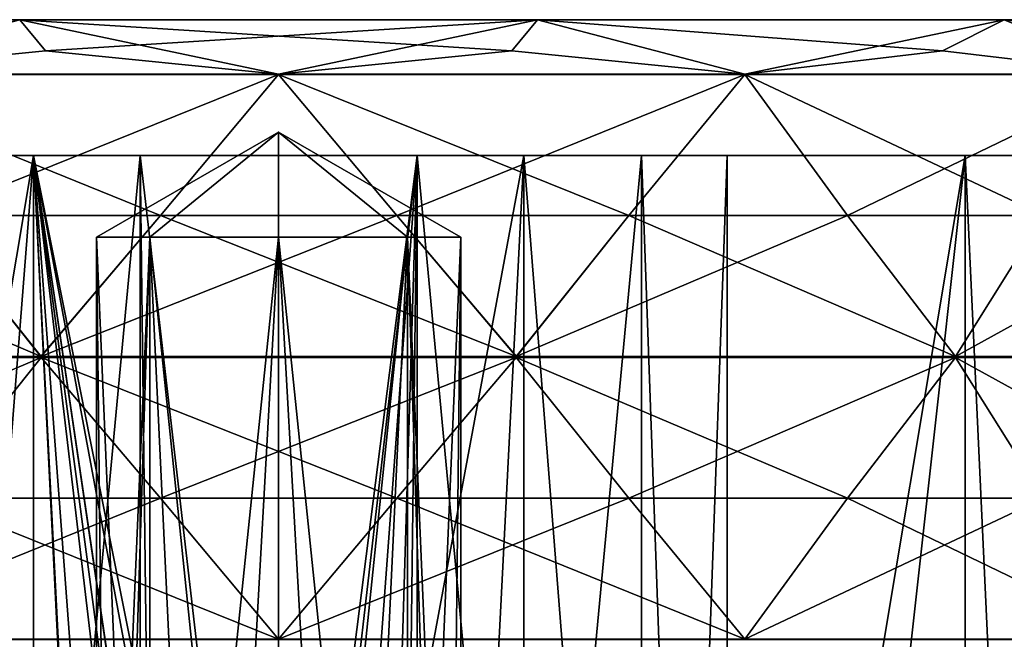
# Model space of a CAD drawing. Header units: millimetres. Extents: x -175 to 175, y 0 to 232.
# Tile 62 of 140: x -155 to -137, y 105 to 116. Entities that reach past the tile are written whole.
import ezdxf

# ---------------------------------------------------------------- set-up
doc = ezdxf.new("R2010")
doc.units = ezdxf.units.MM
doc.header["$LTSCALE"] = 65.185185
for name, color, linetype in [('1335', 7, 'CONTINUOUS'), ('1337', 7, 'CONTINUOUS'), ('1339', 7, 'CONTINUOUS'), ('1341', 7, 'CONTINUOUS'), ('1342', 7, 'CONTINUOUS'), ('1361', 7, 'CONTINUOUS'), ('1362', 7, 'CONTINUOUS'), ('1363', 7, 'CONTINUOUS'), ('1365', 7, 'CONTINUOUS'), ('1366', 7, 'CONTINUOUS'), ('1367', 7, 'CONTINUOUS'), ('1368', 7, 'CONTINUOUS'), ('1374', 7, 'CONTINUOUS'), ('1375', 7, 'CONTINUOUS'), ('1376', 7, 'CONTINUOUS'), ('1377', 7, 'CONTINUOUS'), ('1381', 7, 'CONTINUOUS'), ('1382', 7, 'CONTINUOUS'), ('1383', 7, 'CONTINUOUS'), ('1384', 7, 'CONTINUOUS'), ('1453', 7, 'CONTINUOUS'), ('1454', 7, 'CONTINUOUS'), ('1455', 7, 'CONTINUOUS'), ('1462', 7, 'CONTINUOUS'), ('1463', 7, 'CONTINUOUS'), ('1464', 7, 'CONTINUOUS'), ('1469', 7, 'CONTINUOUS'), ('1470', 7, 'CONTINUOUS'), ('1471', 7, 'CONTINUOUS'), ('1478', 7, 'CONTINUOUS'), ('1479', 7, 'CONTINUOUS'), ('1480', 7, 'CONTINUOUS')]:
    doc.layers.add(name, color=color, linetype=linetype)

msp = doc.modelspace()

# ---------------------------------------------------------------- linework, layer by layer
at = {"layer": '1335', "color": 7, "linetype": 'CONTINUOUS', "true_color": 0xe0f2ff}
for points in [[(-154.506, 113.6, -19.742), (-162.626, 113.6, -15.832), (-157.872, 70.8, -18.657), (-154.506, 113.6, -19.742)], [(-154.506, 113.6, -19.742), (-157.872, 70.8, -18.657), (-152.671, 76.6, -20.073), (-154.506, 113.6, -19.742)], [(-145.494, 113.6, -19.742), (-154.506, 113.6, -19.742), (-147.329, 77.6, -20.073), (-145.494, 113.6, -19.742)], [(-147.329, 77.6, -20.073), (-154.506, 113.6, -19.742), (-148.077, 79.009, -20.158), (-147.329, 77.6, -20.073)], [(-148.077, 79.009, -20.158), (-154.506, 113.6, -19.742), (-149.5, 79.756, -20.244), (-148.077, 79.009, -20.158)], [(-149.5, 79.756, -20.244), (-154.506, 113.6, -19.742), (-149.5, 79.651, -20.244), (-149.5, 79.756, -20.244)], [(-149.5, 79.651, -20.244), (-154.506, 113.6, -19.742), (-150, 79.7, -20.25), (-149.5, 79.651, -20.244)], [(-150, 79.7, -20.25), (-154.506, 113.6, -19.742), (-150.5, 79.756, -20.244), (-150, 79.7, -20.25)], [(-150.5, 79.756, -20.244), (-154.506, 113.6, -19.742), (-151.923, 79.009, -20.158), (-150.5, 79.756, -20.244)], [(-151.923, 79.009, -20.158), (-154.506, 113.6, -19.742), (-152.671, 77.6, -20.073), (-151.923, 79.009, -20.158)], [(-152.671, 77.6, -20.073), (-154.506, 113.6, -19.742), (-152.671, 76.6, -20.073), (-152.671, 77.6, -20.073)], [(-142.128, 70.8, -18.657), (-145.494, 113.6, -19.742), (-147.329, 77.6, -20.073), (-142.128, 70.8, -18.657)], [(-137.374, 113.6, -15.832), (-145.494, 113.6, -19.742), (-142.128, 70.8, -18.657), (-137.374, 113.6, -15.832)], [(-135.29, 68.59, -13.917), (-137.374, 113.6, -15.832), (-142.128, 70.8, -18.657), (-135.29, 68.59, -13.917)], [(-131.755, 113.6, -8.786), (-137.374, 113.6, -15.832), (-135.29, 68.59, -13.917), (-131.755, 113.6, -8.786)]]:
    msp.add_3dface(points, dxfattribs=at)
at = {"layer": '1337', "color": 7, "linetype": 'CONTINUOUS', "true_color": 0xe0f2ff}
for points in [[(-169.281, 116.1, 9.285), (-128.6, 116.1), (-171.4, 116.1), (-169.281, 116.1, 9.285)], [(-171.4, 116.1), (-128.6, 116.1), (-130.719, 116.1, -9.285), (-171.4, 116.1)], [(-169.281, 116.1, -9.285), (-171.4, 116.1), (-130.719, 116.1, -9.285), (-169.281, 116.1, -9.285)], [(-130.719, 116.1, 9.285), (-128.6, 116.1), (-169.281, 116.1, 9.285), (-130.719, 116.1, 9.285)], [(-163.343, 116.1, 16.731), (-130.719, 116.1, 9.285), (-169.281, 116.1, 9.285), (-163.343, 116.1, 16.731)], [(-163.343, 116.1, -16.731), (-169.281, 116.1, -9.285), (-136.657, 116.1, -16.731), (-163.343, 116.1, -16.731)], [(-136.657, 116.1, -16.731), (-169.281, 116.1, -9.285), (-130.719, 116.1, -9.285), (-136.657, 116.1, -16.731)], [(-136.657, 116.1, 16.731), (-130.719, 116.1, 9.285), (-163.343, 116.1, 16.731), (-136.657, 116.1, 16.731)], [(-154.762, 116.1, 20.863), (-136.657, 116.1, 16.731), (-163.343, 116.1, 16.731), (-154.762, 116.1, 20.863)], [(-154.762, 116.1, -20.863), (-163.343, 116.1, -16.731), (-145.238, 116.1, -20.863), (-154.762, 116.1, -20.863)], [(-145.238, 116.1, -20.863), (-163.343, 116.1, -16.731), (-136.657, 116.1, -16.731), (-145.238, 116.1, -20.863)], [(-145.238, 116.1, 20.863), (-136.657, 116.1, 16.731), (-154.762, 116.1, 20.863), (-145.238, 116.1, 20.863)]]:
    msp.add_3dface(points, dxfattribs=at)
at = {"layer": '1339', "color": 7, "linetype": 'CONTINUOUS', "true_color": 0xe0f2ff}
for points in [[(-162.626, 113.6, 15.832), (-154.506, 113.6, 19.742), (-162.626, 65.1, 15.832), (-162.626, 113.6, 15.832)], [(-162.626, 65.1, 15.832), (-154.506, 113.6, 19.742), (-154.506, 65.1, 19.742), (-162.626, 65.1, 15.832)], [(-154.506, 113.6, 19.742), (-145.494, 113.6, 19.742), (-154.506, 65.1, 19.742), (-154.506, 113.6, 19.742)], [(-154.506, 65.1, 19.742), (-145.494, 113.6, 19.742), (-145.494, 65.1, 19.742), (-154.506, 65.1, 19.742)], [(-145.494, 113.6, 19.742), (-137.374, 113.6, 15.832), (-145.494, 65.1, 19.742), (-145.494, 113.6, 19.742)], [(-145.494, 65.1, 19.742), (-137.374, 113.6, 15.832), (-137.374, 65.1, 15.832), (-145.494, 65.1, 19.742)], [(-137.374, 113.6, 15.832), (-131.755, 113.6, 8.786), (-137.374, 65.1, 15.832), (-137.374, 113.6, 15.832)], [(-137.374, 65.1, 15.832), (-131.755, 113.6, 8.786), (-131.755, 65.1, 8.786), (-137.374, 65.1, 15.832)]]:
    msp.add_3dface(points, dxfattribs=at)
at = {"layer": '1341', "color": 7, "linetype": 'CONTINUOUS', "true_color": 0xe0f2ff}
for points in [[(-158.572, 115.1, -20.695), (-154.762, 116.1, -20.863), (-154.286, 115.527, -21.551), (-158.572, 115.1, -20.695)], [(-154.762, 116.1, -20.863), (-145.238, 116.1, -20.863), (-154.286, 115.527, -21.551), (-154.762, 116.1, -20.863)], [(-154.286, 115.527, -21.551), (-145.238, 116.1, -20.863), (-150, 115.1, -22.4), (-154.286, 115.527, -21.551)], [(-150, 115.1, -22.4), (-145.238, 116.1, -20.863), (-145.713, 115.527, -21.551), (-150, 115.1, -22.4)], [(-145.713, 115.527, -21.551), (-145.238, 116.1, -20.863), (-141.428, 115.1, -20.695), (-145.713, 115.527, -21.551)], [(-145.238, 116.1, -20.863), (-136.657, 116.1, -16.731), (-141.428, 115.1, -20.695), (-145.238, 116.1, -20.863)], [(-141.428, 115.1, -20.695), (-136.657, 116.1, -16.731), (-137.792, 115.527, -18.269), (-141.428, 115.1, -20.695)], [(-137.792, 115.527, -18.269), (-136.657, 116.1, -16.731), (-134.161, 115.1, -15.839), (-137.792, 115.527, -18.269)], [(-136.657, 116.1, -16.731), (-130.719, 116.1, -9.285), (-134.161, 115.1, -15.839), (-136.657, 116.1, -16.731)]]:
    msp.add_3dface(points, dxfattribs=at)
at = {"layer": '1342', "color": 7, "linetype": 'CONTINUOUS', "true_color": 0xe0f2ff}
for points in [[(-154.762, 116.1, 20.863), (-163.343, 116.1, 16.731), (-158.572, 115.1, 20.695), (-154.762, 116.1, 20.863)], [(-154.287, 115.527, 21.551), (-154.762, 116.1, 20.863), (-158.572, 115.1, 20.695), (-154.287, 115.527, 21.551)], [(-145.238, 116.1, 20.863), (-154.762, 116.1, 20.863), (-145.714, 115.527, 21.551), (-145.238, 116.1, 20.863)], [(-145.714, 115.527, 21.551), (-154.762, 116.1, 20.863), (-150, 115.1, 22.4), (-145.714, 115.527, 21.551)], [(-150, 115.1, 22.4), (-154.762, 116.1, 20.863), (-154.287, 115.527, 21.551), (-150, 115.1, 22.4)], [(-141.428, 115.1, 20.695), (-145.238, 116.1, 20.863), (-145.714, 115.527, 21.551), (-141.428, 115.1, 20.695)], [(-136.657, 116.1, 16.731), (-145.238, 116.1, 20.863), (-137.793, 115.527, 18.27), (-136.657, 116.1, 16.731)], [(-137.793, 115.527, 18.27), (-145.238, 116.1, 20.863), (-141.428, 115.1, 20.695), (-137.793, 115.527, 18.27)], [(-134.161, 115.1, 15.839), (-136.657, 116.1, 16.731), (-137.793, 115.527, 18.27), (-134.161, 115.1, 15.839)], [(-130.719, 116.1, 9.285), (-136.657, 116.1, 16.731), (-131.731, 115.527, 12.208), (-130.719, 116.1, 9.285)], [(-131.731, 115.527, 12.208), (-136.657, 116.1, 16.731), (-134.161, 115.1, 15.839), (-131.731, 115.527, 12.208)]]:
    msp.add_3dface(points, dxfattribs=at)
at = {"layer": '1361', "color": 7, "linetype": 'CONTINUOUS', "true_color": 0xe0f2ff}
for points in [[(-168.245, 113.6, 8.786), (-170.25, 113.6), (-152.549, 113.6, 7.846), (-168.245, 113.6, 8.786)], [(-152.549, 113.6, 7.846), (-170.25, 113.6), (-156.674, 113.6, 4.849), (-152.549, 113.6, 7.846)], [(-168.245, 113.6, -8.786), (-162.626, 113.6, -15.832), (-131.755, 113.6, -8.786), (-168.245, 113.6, -8.786)], [(-168.245, 113.6, -8.786), (-131.755, 113.6, -8.786), (-147.451, 113.6, -7.846), (-168.245, 113.6, -8.786)], [(-156.674, 113.6, -4.849), (-168.245, 113.6, -8.786), (-152.549, 113.6, -7.846), (-156.674, 113.6, -4.849)], [(-152.549, 113.6, -7.846), (-168.245, 113.6, -8.786), (-147.451, 113.6, -7.846), (-152.549, 113.6, -7.846)], [(-131.755, 113.6, 8.786), (-137.374, 113.6, 15.832), (-168.245, 113.6, 8.786), (-131.755, 113.6, 8.786)], [(-131.755, 113.6, 8.786), (-168.245, 113.6, 8.786), (-152.549, 113.6, 7.846), (-131.755, 113.6, 8.786)], [(-137.374, 113.6, 15.832), (-162.626, 113.6, 15.832), (-168.245, 113.6, 8.786), (-137.374, 113.6, 15.832)], [(-162.626, 113.6, -15.832), (-154.506, 113.6, -19.742), (-137.374, 113.6, -15.832), (-162.626, 113.6, -15.832)], [(-162.626, 113.6, -15.832), (-137.374, 113.6, -15.832), (-131.755, 113.6, -8.786), (-162.626, 113.6, -15.832)], [(-137.374, 113.6, 15.832), (-145.494, 113.6, 19.742), (-162.626, 113.6, 15.832), (-137.374, 113.6, 15.832)], [(-145.494, 113.6, 19.742), (-154.506, 113.6, 19.742), (-162.626, 113.6, 15.832), (-145.494, 113.6, 19.742)], [(-154.506, 113.6, -19.742), (-145.494, 113.6, -19.742), (-137.374, 113.6, -15.832), (-154.506, 113.6, -19.742)], [(-147.451, 113.6, 7.846), (-131.755, 113.6, 8.786), (-152.549, 113.6, 7.846), (-147.451, 113.6, 7.846)], [(-131.755, 113.6, -8.786), (-129.75, 113.6), (-147.451, 113.6, -7.846), (-131.755, 113.6, -8.786)], [(-147.451, 113.6, -7.846), (-129.75, 113.6), (-143.326, 113.6, -4.849), (-147.451, 113.6, -7.846)], [(-143.326, 113.6, 4.849), (-131.755, 113.6, 8.786), (-147.451, 113.6, 7.846), (-143.326, 113.6, 4.849)], [(-143.326, 113.6, -4.849), (-129.75, 113.6), (-141.75, 113.6), (-143.326, 113.6, -4.849)], [(-141.75, 113.6), (-131.755, 113.6, 8.786), (-143.326, 113.6, 4.849), (-141.75, 113.6)], [(-129.75, 113.6), (-131.755, 113.6, 8.786), (-141.75, 113.6), (-129.75, 113.6)]]:
    msp.add_3dface(points, dxfattribs=at)
at = {"layer": '1362', "color": 7, "linetype": 'CONTINUOUS', "true_color": 0xe0f2ff}
for points in [[(-156.674, 69.6, 4.849), (-152.549, 69.6, 7.846), (-156.674, 113.6, 4.849), (-156.674, 69.6, 4.849)], [(-152.549, 69.6, 7.846), (-152.549, 113.6, 7.846), (-156.674, 113.6, 4.849), (-152.549, 69.6, 7.846)], [(-152.549, 69.6, 7.846), (-147.451, 69.6, 7.846), (-152.549, 113.6, 7.846), (-152.549, 69.6, 7.846)], [(-147.451, 69.6, 7.846), (-147.451, 113.6, 7.846), (-152.549, 113.6, 7.846), (-147.451, 69.6, 7.846)], [(-147.451, 69.6, 7.846), (-143.326, 69.6, 4.849), (-147.451, 113.6, 7.846), (-147.451, 69.6, 7.846)], [(-143.326, 69.6, 4.849), (-143.326, 113.6, 4.849), (-147.451, 113.6, 7.846), (-143.326, 69.6, 4.849)], [(-143.326, 69.6, 4.849), (-141.75, 69.6), (-143.326, 113.6, 4.849), (-143.326, 69.6, 4.849)], [(-141.75, 69.6), (-141.75, 113.6), (-143.326, 113.6, 4.849), (-141.75, 69.6)]]:
    msp.add_3dface(points, dxfattribs=at)
at = {"layer": '1363', "color": 7, "linetype": 'CONTINUOUS', "true_color": 0xe0f2ff}
for points in [[(-152.549, 69.6, -7.846), (-156.674, 69.6, -4.849), (-152.549, 113.6, -7.846), (-152.549, 69.6, -7.846)], [(-156.674, 69.6, -4.849), (-156.674, 113.6, -4.849), (-152.549, 113.6, -7.846), (-156.674, 69.6, -4.849)], [(-152.1, 77.1, -7.978), (-152.549, 69.6, -7.846), (-152.549, 113.6, -7.846), (-152.1, 77.1, -7.978)], [(-152.1, 77.1, -7.978), (-152.549, 113.6, -7.846), (-147.451, 113.6, -7.846), (-152.1, 77.1, -7.978)], [(-151.485, 78.585, -8.115), (-152.1, 77.1, -7.978), (-147.451, 113.6, -7.846), (-151.485, 78.585, -8.115)], [(-150, 79.2, -8.25), (-151.485, 78.585, -8.115), (-147.451, 113.6, -7.846), (-150, 79.2, -8.25)], [(-148.515, 78.585, -8.115), (-150, 79.2, -8.25), (-147.451, 113.6, -7.846), (-148.515, 78.585, -8.115)], [(-147.9, 77.1, -7.978), (-148.515, 78.585, -8.115), (-147.451, 113.6, -7.846), (-147.9, 77.1, -7.978)], [(-147.451, 69.6, -7.846), (-147.9, 77.1, -7.978), (-147.451, 113.6, -7.846), (-147.451, 69.6, -7.846)], [(-143.326, 69.6, -4.849), (-147.451, 69.6, -7.846), (-143.326, 113.6, -4.849), (-143.326, 69.6, -4.849)], [(-147.451, 69.6, -7.846), (-147.451, 113.6, -7.846), (-143.326, 113.6, -4.849), (-147.451, 69.6, -7.846)], [(-141.75, 69.6), (-143.326, 69.6, -4.849), (-141.75, 113.6), (-141.75, 69.6)], [(-143.326, 69.6, -4.849), (-143.326, 113.6, -4.849), (-141.75, 113.6), (-143.326, 69.6, -4.849)]]:
    msp.add_3dface(points, dxfattribs=at)
at = {"layer": '1365', "color": 7, "linetype": 'CONTINUOUS', "true_color": 0xe0f2ff}
for points in [[(-153.095, 89.176, 1.282), (-153.35, 89.176), (-152.369, 112.1, 2.369), (-153.095, 89.176, 1.282)], [(-153.35, 89.176), (-153.095, 89.176, -1.282), (-153.35, 112.1), (-153.35, 89.176)], [(-152.369, 112.1, 2.369), (-153.35, 89.176), (-153.35, 112.1), (-152.369, 112.1, 2.369)], [(-153.095, 89.176, -1.282), (-152.369, 89.176, -2.369), (-153.35, 112.1), (-153.095, 89.176, -1.282)], [(-153.35, 112.1), (-152.369, 89.176, -2.369), (-152.369, 112.1, -2.369), (-153.35, 112.1)], [(-152.369, 89.176, 2.369), (-153.095, 89.176, 1.282), (-152.369, 112.1, 2.369), (-152.369, 89.176, 2.369)], [(-151.282, 89.176, 3.095), (-152.369, 89.176, 2.369), (-150, 112.1, 3.35), (-151.282, 89.176, 3.095)], [(-150, 112.1, 3.35), (-152.369, 89.176, 2.369), (-152.369, 112.1, 2.369), (-150, 112.1, 3.35)], [(-151.282, 89.176, -3.095), (-150, 89.176, -3.35), (-152.369, 112.1, -2.369), (-151.282, 89.176, -3.095)], [(-152.369, 112.1, -2.369), (-150, 89.176, -3.35), (-150, 112.1, -3.35), (-152.369, 112.1, -2.369)], [(-152.369, 89.176, -2.369), (-151.282, 89.176, -3.095), (-152.369, 112.1, -2.369), (-152.369, 89.176, -2.369)], [(-150, 89.176, 3.35), (-151.282, 89.176, 3.095), (-150, 112.1, 3.35), (-150, 89.176, 3.35)]]:
    msp.add_3dface(points, dxfattribs=at)
at = {"layer": '1366', "color": 7, "linetype": 'CONTINUOUS', "true_color": 0xe0f2ff}
for points in [[(-152.369, 112.1, 2.369), (-153.35, 112.1), (-150, 114.034), (-152.369, 112.1, 2.369)], [(-153.35, 112.1), (-152.369, 112.1, -2.369), (-150, 114.034), (-153.35, 112.1)], [(-150, 112.1, 3.35), (-152.369, 112.1, 2.369), (-150, 114.034), (-150, 112.1, 3.35)], [(-152.369, 112.1, -2.369), (-150, 112.1, -3.35), (-150, 114.034), (-152.369, 112.1, -2.369)]]:
    msp.add_3dface(points, dxfattribs=at)
at = {"layer": '1367', "color": 7, "linetype": 'CONTINUOUS', "true_color": 0xe0f2ff}
for points in [[(-148.718, 89.176, 3.095), (-150, 89.176, 3.35), (-147.631, 112.1, 2.369), (-148.718, 89.176, 3.095)], [(-150, 89.176, 3.35), (-150, 112.1, 3.35), (-147.631, 112.1, 2.369), (-150, 89.176, 3.35)], [(-150, 89.176, -3.35), (-148.718, 89.176, -3.095), (-150, 112.1, -3.35), (-150, 89.176, -3.35)], [(-148.718, 89.176, -3.095), (-147.631, 89.176, -2.369), (-150, 112.1, -3.35), (-148.718, 89.176, -3.095)], [(-150, 112.1, -3.35), (-147.631, 89.176, -2.369), (-147.631, 112.1, -2.369), (-150, 112.1, -3.35)], [(-147.631, 89.176, 2.369), (-148.718, 89.176, 3.095), (-147.631, 112.1, 2.369), (-147.631, 89.176, 2.369)], [(-146.905, 89.176, -1.282), (-146.65, 89.176), (-147.631, 112.1, -2.369), (-146.905, 89.176, -1.282)], [(-147.631, 112.1, -2.369), (-146.65, 89.176), (-146.65, 112.1), (-147.631, 112.1, -2.369)], [(-146.905, 89.176, 1.282), (-147.631, 89.176, 2.369), (-146.65, 112.1), (-146.905, 89.176, 1.282)], [(-146.65, 112.1), (-147.631, 89.176, 2.369), (-147.631, 112.1, 2.369), (-146.65, 112.1)], [(-147.631, 89.176, -2.369), (-146.905, 89.176, -1.282), (-147.631, 112.1, -2.369), (-147.631, 89.176, -2.369)], [(-146.65, 89.176), (-146.905, 89.176, 1.282), (-146.65, 112.1), (-146.65, 89.176)]]:
    msp.add_3dface(points, dxfattribs=at)
at = {"layer": '1368', "color": 7, "linetype": 'CONTINUOUS', "true_color": 0xe0f2ff}
for points in [[(-150, 112.1, 3.35), (-150, 114.034), (-147.631, 112.1, 2.369), (-150, 112.1, 3.35)], [(-150, 114.034), (-150, 112.1, -3.35), (-147.631, 112.1, -2.369), (-150, 114.034)], [(-150, 114.034), (-147.631, 112.1, -2.369), (-146.65, 112.1), (-150, 114.034)], [(-150, 114.034), (-146.65, 112.1), (-147.631, 112.1, 2.369), (-150, 114.034)]]:
    msp.add_3dface(points, dxfattribs=at)
at = {"layer": '1374', "color": 7, "linetype": 'CONTINUOUS', "true_color": 0xe0f2ff}
for points in [[(-156.44, 112.5, 21.229), (-162.446, 109.906, 18.625), (-154.371, 109.906, 21.97), (-156.44, 112.5, 21.229)], [(-162.446, 109.906, 18.625), (-162.445, 109.898, 18.625), (-154.371, 109.906, 21.97), (-162.446, 109.906, 18.625)], [(-154.371, 109.906, 21.97), (-162.445, 109.898, 18.625), (-154.37, 109.898, 21.97), (-154.371, 109.906, 21.97)], [(-162.445, 109.898, 18.625), (-162.445, 109.89, 18.625), (-154.37, 109.898, 21.97), (-162.445, 109.898, 18.625)], [(-154.37, 109.898, 21.97), (-162.445, 109.89, 18.625), (-154.37, 109.89, 21.97), (-154.37, 109.898, 21.97)], [(-162.445, 109.89, 18.625), (-160.458, 107.3, 19.565), (-154.37, 109.89, 21.97), (-162.445, 109.89, 18.625)], [(-154.37, 109.89, 21.97), (-160.458, 107.3, 19.565), (-156.44, 107.3, 21.229), (-154.37, 109.89, 21.97)]]:
    msp.add_3dface(points, dxfattribs=at)
at = {"layer": '1375', "color": 7, "linetype": 'CONTINUOUS', "true_color": 0xe0f2ff}
for points in [[(-150, 115.09, 22.4), (-152.174, 112.5, 22.077), (-147.826, 112.5, 22.077), (-150, 115.09, 22.4)], [(-152.174, 112.5, 22.077), (-154.371, 109.906, 21.97), (-147.826, 112.5, 22.077), (-152.174, 112.5, 22.077)], [(-147.826, 112.5, 22.077), (-154.371, 109.906, 21.97), (-145.631, 109.906, 21.97), (-147.826, 112.5, 22.077)], [(-154.371, 109.906, 21.97), (-154.37, 109.898, 21.97), (-145.631, 109.906, 21.97), (-154.371, 109.906, 21.97)], [(-145.631, 109.906, 21.97), (-154.37, 109.898, 21.97), (-145.63, 109.898, 21.97), (-145.631, 109.906, 21.97)], [(-154.37, 109.898, 21.97), (-154.37, 109.89, 21.97), (-145.63, 109.898, 21.97), (-154.37, 109.898, 21.97)], [(-145.63, 109.898, 21.97), (-154.37, 109.89, 21.97), (-145.63, 109.89, 21.97), (-145.63, 109.898, 21.97)], [(-154.37, 109.89, 21.97), (-152.174, 107.3, 22.077), (-145.63, 109.89, 21.97), (-154.37, 109.89, 21.97)], [(-145.63, 109.89, 21.97), (-152.174, 107.3, 22.077), (-147.826, 107.3, 22.077), (-145.63, 109.89, 21.97)], [(-152.174, 107.3, 22.077), (-150, 104.71, 22.4), (-147.826, 107.3, 22.077), (-152.174, 107.3, 22.077)]]:
    msp.add_3dface(points, dxfattribs=at)
at = {"layer": '1376', "color": 7, "linetype": 'CONTINUOUS', "true_color": 0xe0f2ff}
for points in [[(-141.428, 115.09, 20.695), (-143.56, 112.5, 21.229), (-139.542, 112.5, 19.565), (-141.428, 115.09, 20.695)], [(-143.56, 112.5, 21.229), (-145.631, 109.906, 21.97), (-139.542, 112.5, 19.565), (-143.56, 112.5, 21.229)], [(-139.542, 112.5, 19.565), (-145.631, 109.906, 21.97), (-137.556, 109.906, 18.626), (-139.542, 112.5, 19.565)], [(-145.631, 109.906, 21.97), (-145.63, 109.898, 21.97), (-137.556, 109.906, 18.626), (-145.631, 109.906, 21.97)], [(-137.556, 109.906, 18.626), (-145.63, 109.898, 21.97), (-137.555, 109.898, 18.625), (-137.556, 109.906, 18.626)], [(-145.63, 109.898, 21.97), (-145.63, 109.89, 21.97), (-137.555, 109.898, 18.625), (-145.63, 109.898, 21.97)], [(-137.555, 109.898, 18.625), (-145.63, 109.89, 21.97), (-137.555, 109.89, 18.625), (-137.555, 109.898, 18.625)], [(-145.63, 109.89, 21.97), (-143.56, 107.3, 21.229), (-137.555, 109.89, 18.625), (-145.63, 109.89, 21.97)], [(-137.555, 109.89, 18.625), (-143.56, 107.3, 21.229), (-139.542, 107.3, 19.565), (-137.555, 109.89, 18.625)], [(-143.56, 107.3, 21.229), (-141.428, 104.71, 20.695), (-139.542, 107.3, 19.565), (-143.56, 107.3, 21.229)]]:
    msp.add_3dface(points, dxfattribs=at)
at = {"layer": '1377', "color": 7, "linetype": 'CONTINUOUS', "true_color": 0xe0f2ff}
for points in [[(-135.926, 112.5, 17.149), (-137.556, 109.906, 18.626), (-132.851, 112.5, 14.074), (-135.926, 112.5, 17.149)], [(-132.851, 112.5, 14.074), (-137.556, 109.906, 18.626), (-131.375, 109.906, 12.446), (-132.851, 112.5, 14.074)], [(-137.556, 109.906, 18.626), (-137.555, 109.898, 18.625), (-131.375, 109.906, 12.446), (-137.556, 109.906, 18.626)], [(-131.375, 109.906, 12.446), (-137.555, 109.898, 18.625), (-131.375, 109.898, 12.445), (-131.375, 109.906, 12.446)], [(-137.555, 109.898, 18.625), (-137.555, 109.89, 18.625), (-131.375, 109.898, 12.445), (-137.555, 109.898, 18.625)], [(-131.375, 109.898, 12.445), (-137.555, 109.89, 18.625), (-131.375, 109.89, 12.445), (-131.375, 109.898, 12.445)], [(-137.555, 109.89, 18.625), (-135.926, 107.3, 17.149), (-131.375, 109.89, 12.445), (-137.555, 109.89, 18.625)]]:
    msp.add_3dface(points, dxfattribs=at)
at = {"layer": '1381', "color": 7, "linetype": 'CONTINUOUS', "true_color": 0xe0f2ff}
for points in [[(-135.926, 112.5, -17.149), (-131.374, 109.906, -12.444), (-137.554, 109.906, -18.625), (-135.926, 112.5, -17.149)], [(-137.554, 109.906, -18.625), (-131.375, 109.898, -12.445), (-137.555, 109.898, -18.625), (-137.554, 109.906, -18.625)], [(-131.374, 109.906, -12.444), (-131.375, 109.898, -12.445), (-137.554, 109.906, -18.625), (-131.374, 109.906, -12.444)], [(-131.375, 109.898, -12.445), (-131.375, 109.89, -12.445), (-137.555, 109.898, -18.625), (-131.375, 109.898, -12.445)], [(-137.555, 109.898, -18.625), (-131.375, 109.89, -12.445), (-137.555, 109.89, -18.625), (-137.555, 109.898, -18.625)], [(-131.375, 109.89, -12.445), (-132.851, 107.3, -14.074), (-137.555, 109.89, -18.625), (-131.375, 109.89, -12.445)], [(-137.555, 109.89, -18.625), (-132.851, 107.3, -14.074), (-135.926, 107.3, -17.149), (-137.555, 109.89, -18.625)]]:
    msp.add_3dface(points, dxfattribs=at)
at = {"layer": '1382', "color": 7, "linetype": 'CONTINUOUS', "true_color": 0xe0f2ff}
for points in [[(-141.428, 115.09, -20.695), (-139.542, 112.5, -19.565), (-143.56, 112.5, -21.229), (-141.428, 115.09, -20.695)], [(-143.56, 112.5, -21.229), (-137.554, 109.906, -18.625), (-145.629, 109.906, -21.97), (-143.56, 112.5, -21.229)], [(-139.542, 112.5, -19.565), (-137.554, 109.906, -18.625), (-143.56, 112.5, -21.229), (-139.542, 112.5, -19.565)], [(-145.629, 109.906, -21.97), (-137.555, 109.898, -18.625), (-145.63, 109.898, -21.97), (-145.629, 109.906, -21.97)], [(-137.554, 109.906, -18.625), (-137.555, 109.898, -18.625), (-145.629, 109.906, -21.97), (-137.554, 109.906, -18.625)], [(-137.555, 109.898, -18.625), (-137.555, 109.89, -18.625), (-145.63, 109.898, -21.97), (-137.555, 109.898, -18.625)], [(-145.63, 109.898, -21.97), (-137.555, 109.89, -18.625), (-145.63, 109.89, -21.97), (-145.63, 109.898, -21.97)], [(-137.555, 109.89, -18.625), (-139.542, 107.3, -19.565), (-145.63, 109.89, -21.97), (-137.555, 109.89, -18.625)], [(-145.63, 109.89, -21.97), (-139.542, 107.3, -19.565), (-143.56, 107.3, -21.229), (-145.63, 109.89, -21.97)], [(-139.542, 107.3, -19.565), (-141.428, 104.71, -20.695), (-143.56, 107.3, -21.229), (-139.542, 107.3, -19.565)]]:
    msp.add_3dface(points, dxfattribs=at)
at = {"layer": '1383', "color": 7, "linetype": 'CONTINUOUS', "true_color": 0xe0f2ff}
for points in [[(-150, 115.09, -22.4), (-147.826, 112.5, -22.077), (-152.174, 112.5, -22.077), (-150, 115.09, -22.4)], [(-152.174, 112.5, -22.077), (-145.629, 109.906, -21.97), (-154.369, 109.906, -21.97), (-152.174, 112.5, -22.077)], [(-147.826, 112.5, -22.077), (-145.629, 109.906, -21.97), (-152.174, 112.5, -22.077), (-147.826, 112.5, -22.077)], [(-154.369, 109.906, -21.97), (-145.63, 109.898, -21.97), (-154.37, 109.898, -21.97), (-154.369, 109.906, -21.97)], [(-145.629, 109.906, -21.97), (-145.63, 109.898, -21.97), (-154.369, 109.906, -21.97), (-145.629, 109.906, -21.97)], [(-145.63, 109.898, -21.97), (-145.63, 109.89, -21.97), (-154.37, 109.898, -21.97), (-145.63, 109.898, -21.97)], [(-154.37, 109.898, -21.97), (-145.63, 109.89, -21.97), (-154.37, 109.89, -21.97), (-154.37, 109.898, -21.97)], [(-145.63, 109.89, -21.97), (-147.826, 107.3, -22.077), (-154.37, 109.89, -21.97), (-145.63, 109.89, -21.97)], [(-154.37, 109.89, -21.97), (-147.826, 107.3, -22.077), (-152.174, 107.3, -22.077), (-154.37, 109.89, -21.97)], [(-147.826, 107.3, -22.077), (-150, 104.71, -22.4), (-152.174, 107.3, -22.077), (-147.826, 107.3, -22.077)]]:
    msp.add_3dface(points, dxfattribs=at)
at = {"layer": '1384', "color": 7, "linetype": 'CONTINUOUS', "true_color": 0xe0f2ff}
for points in [[(-160.458, 112.5, -19.565), (-154.369, 109.906, -21.97), (-162.444, 109.906, -18.626), (-160.458, 112.5, -19.565)], [(-156.44, 112.5, -21.229), (-154.369, 109.906, -21.97), (-160.458, 112.5, -19.565), (-156.44, 112.5, -21.229)], [(-162.444, 109.906, -18.626), (-154.37, 109.898, -21.97), (-162.445, 109.898, -18.625), (-162.444, 109.906, -18.626)], [(-154.369, 109.906, -21.97), (-154.37, 109.898, -21.97), (-162.444, 109.906, -18.626), (-154.369, 109.906, -21.97)], [(-154.37, 109.898, -21.97), (-154.37, 109.89, -21.97), (-162.445, 109.898, -18.625), (-154.37, 109.898, -21.97)], [(-162.445, 109.898, -18.625), (-154.37, 109.89, -21.97), (-162.445, 109.89, -18.625), (-162.445, 109.898, -18.625)], [(-154.37, 109.89, -21.97), (-156.44, 107.3, -21.229), (-162.445, 109.89, -18.625), (-154.37, 109.89, -21.97)]]:
    msp.add_3dface(points, dxfattribs=at)
at = {"layer": '1453', "color": 7, "linetype": 'CONTINUOUS', "true_color": 0xe0f2ff}
for points in [[(-141.428, 115.1, -20.695), (-137.792, 115.527, -18.269), (-134.161, 115.1, -15.839), (-141.428, 115.1, -20.695)], [(-141.428, 115.1, -20.695), (-134.161, 115.1, -15.839), (-134.161, 115.095, -15.839), (-141.428, 115.1, -20.695)], [(-141.428, 115.1, -20.695), (-134.161, 115.095, -15.839), (-141.428, 115.095, -20.695), (-141.428, 115.1, -20.695)], [(-134.161, 115.09, -15.839), (-141.428, 115.09, -20.695), (-141.428, 115.095, -20.695), (-134.161, 115.09, -15.839)], [(-134.161, 115.095, -15.839), (-134.161, 115.09, -15.839), (-141.428, 115.095, -20.695), (-134.161, 115.095, -15.839)], [(-134.161, 115.09, -15.839), (-135.926, 112.5, -17.149), (-141.428, 115.09, -20.695), (-134.161, 115.09, -15.839)], [(-135.926, 112.5, -17.149), (-139.542, 112.5, -19.565), (-141.428, 115.09, -20.695), (-135.926, 112.5, -17.149)], [(-135.926, 112.5, -17.149), (-137.554, 109.906, -18.625), (-139.542, 112.5, -19.565), (-135.926, 112.5, -17.149)]]:
    msp.add_3dface(points, dxfattribs=at)
at = {"layer": '1454', "color": 7, "linetype": 'CONTINUOUS', "true_color": 0xe0f2ff}
for points in [[(-150, 115.1, -22.4), (-145.713, 115.527, -21.551), (-141.428, 115.1, -20.695), (-150, 115.1, -22.4)], [(-150, 115.1, -22.4), (-141.428, 115.1, -20.695), (-141.428, 115.095, -20.695), (-150, 115.1, -22.4)], [(-150, 115.1, -22.4), (-141.428, 115.095, -20.695), (-150, 115.095, -22.4), (-150, 115.1, -22.4)], [(-141.428, 115.09, -20.695), (-150, 115.09, -22.4), (-150, 115.095, -22.4), (-141.428, 115.09, -20.695)], [(-141.428, 115.095, -20.695), (-141.428, 115.09, -20.695), (-150, 115.095, -22.4), (-141.428, 115.095, -20.695)], [(-141.428, 115.09, -20.695), (-143.56, 112.5, -21.229), (-150, 115.09, -22.4), (-141.428, 115.09, -20.695)], [(-143.56, 112.5, -21.229), (-147.826, 112.5, -22.077), (-150, 115.09, -22.4), (-143.56, 112.5, -21.229)], [(-143.56, 112.5, -21.229), (-145.629, 109.906, -21.97), (-147.826, 112.5, -22.077), (-143.56, 112.5, -21.229)]]:
    msp.add_3dface(points, dxfattribs=at)
at = {"layer": '1455', "color": 7, "linetype": 'CONTINUOUS', "true_color": 0xe0f2ff}
for points in [[(-158.572, 115.1, -20.695), (-154.286, 115.527, -21.551), (-150, 115.1, -22.4), (-158.572, 115.1, -20.695)], [(-158.572, 115.1, -20.695), (-150, 115.1, -22.4), (-150, 115.095, -22.4), (-158.572, 115.1, -20.695)], [(-158.572, 115.1, -20.695), (-150, 115.095, -22.4), (-158.572, 115.095, -20.695), (-158.572, 115.1, -20.695)], [(-150, 115.09, -22.4), (-158.572, 115.09, -20.695), (-158.572, 115.095, -20.695), (-150, 115.09, -22.4)], [(-150, 115.095, -22.4), (-150, 115.09, -22.4), (-158.572, 115.095, -20.695), (-150, 115.095, -22.4)], [(-150, 115.09, -22.4), (-152.174, 112.5, -22.077), (-158.572, 115.09, -20.695), (-150, 115.09, -22.4)], [(-152.174, 112.5, -22.077), (-156.44, 112.5, -21.229), (-158.572, 115.09, -20.695), (-152.174, 112.5, -22.077)], [(-152.174, 112.5, -22.077), (-154.369, 109.906, -21.97), (-156.44, 112.5, -21.229), (-152.174, 112.5, -22.077)]]:
    msp.add_3dface(points, dxfattribs=at)
at = {"layer": '1462', "color": 7, "linetype": 'CONTINUOUS', "true_color": 0xe0f2ff}
for points in [[(-150, 115.1, 22.4), (-154.287, 115.527, 21.551), (-158.572, 115.1, 20.695), (-150, 115.1, 22.4)], [(-150, 115.1, 22.4), (-158.572, 115.1, 20.695), (-158.572, 115.095, 20.695), (-150, 115.1, 22.4)], [(-150, 115.1, 22.4), (-158.572, 115.095, 20.695), (-150, 115.095, 22.4), (-150, 115.1, 22.4)], [(-158.572, 115.09, 20.695), (-150, 115.09, 22.4), (-150, 115.095, 22.4), (-158.572, 115.09, 20.695)], [(-158.572, 115.095, 20.695), (-158.572, 115.09, 20.695), (-150, 115.095, 22.4), (-158.572, 115.095, 20.695)], [(-158.572, 115.09, 20.695), (-156.44, 112.5, 21.229), (-150, 115.09, 22.4), (-158.572, 115.09, 20.695)], [(-156.44, 112.5, 21.229), (-152.174, 112.5, 22.077), (-150, 115.09, 22.4), (-156.44, 112.5, 21.229)], [(-156.44, 112.5, 21.229), (-154.371, 109.906, 21.97), (-152.174, 112.5, 22.077), (-156.44, 112.5, 21.229)]]:
    msp.add_3dface(points, dxfattribs=at)
at = {"layer": '1463', "color": 7, "linetype": 'CONTINUOUS', "true_color": 0xe0f2ff}
for points in [[(-141.428, 115.1, 20.695), (-145.714, 115.527, 21.551), (-150, 115.1, 22.4), (-141.428, 115.1, 20.695)], [(-141.428, 115.1, 20.695), (-150, 115.1, 22.4), (-150, 115.095, 22.4), (-141.428, 115.1, 20.695)], [(-141.428, 115.1, 20.695), (-150, 115.095, 22.4), (-141.428, 115.095, 20.695), (-141.428, 115.1, 20.695)], [(-150, 115.09, 22.4), (-141.428, 115.09, 20.695), (-141.428, 115.095, 20.695), (-150, 115.09, 22.4)], [(-150, 115.095, 22.4), (-150, 115.09, 22.4), (-141.428, 115.095, 20.695), (-150, 115.095, 22.4)], [(-150, 115.09, 22.4), (-147.826, 112.5, 22.077), (-141.428, 115.09, 20.695), (-150, 115.09, 22.4)], [(-147.826, 112.5, 22.077), (-143.56, 112.5, 21.229), (-141.428, 115.09, 20.695), (-147.826, 112.5, 22.077)], [(-147.826, 112.5, 22.077), (-145.631, 109.906, 21.97), (-143.56, 112.5, 21.229), (-147.826, 112.5, 22.077)]]:
    msp.add_3dface(points, dxfattribs=at)
at = {"layer": '1464', "color": 7, "linetype": 'CONTINUOUS', "true_color": 0xe0f2ff}
for points in [[(-134.161, 115.1, 15.839), (-137.793, 115.527, 18.27), (-141.428, 115.1, 20.695), (-134.161, 115.1, 15.839)], [(-134.161, 115.1, 15.839), (-141.428, 115.1, 20.695), (-141.428, 115.095, 20.695), (-134.161, 115.1, 15.839)], [(-134.161, 115.1, 15.839), (-141.428, 115.095, 20.695), (-134.161, 115.095, 15.839), (-134.161, 115.1, 15.839)], [(-141.428, 115.09, 20.695), (-134.161, 115.09, 15.839), (-134.161, 115.095, 15.839), (-141.428, 115.09, 20.695)], [(-141.428, 115.095, 20.695), (-141.428, 115.09, 20.695), (-134.161, 115.095, 15.839), (-141.428, 115.095, 20.695)], [(-141.428, 115.09, 20.695), (-139.542, 112.5, 19.565), (-134.161, 115.09, 15.839), (-141.428, 115.09, 20.695)], [(-139.542, 112.5, 19.565), (-135.926, 112.5, 17.149), (-134.161, 115.09, 15.839), (-139.542, 112.5, 19.565)], [(-139.542, 112.5, 19.565), (-137.556, 109.906, 18.626), (-135.926, 112.5, 17.149), (-139.542, 112.5, 19.565)]]:
    msp.add_3dface(points, dxfattribs=at)
at = {"layer": '1469', "color": 7, "linetype": 'CONTINUOUS', "true_color": 0xe0f2ff}
for points in [[(-137.555, 109.89, -18.625), (-135.926, 107.3, -17.149), (-139.542, 107.3, -19.565), (-137.555, 109.89, -18.625)], [(-134.161, 104.71, -15.839), (-141.428, 104.71, -20.695), (-139.542, 107.3, -19.565), (-134.161, 104.71, -15.839)], [(-135.926, 107.3, -17.149), (-134.161, 104.71, -15.839), (-139.542, 107.3, -19.565), (-135.926, 107.3, -17.149)], [(-141.428, 104.71, -20.695), (-134.161, 104.71, -15.839), (-134.161, 104.7, -15.839), (-141.428, 104.71, -20.695)], [(-141.428, 104.71, -20.695), (-134.161, 104.7, -15.839), (-141.428, 104.7, -20.695), (-141.428, 104.71, -20.695)]]:
    msp.add_3dface(points, dxfattribs=at)
at = {"layer": '1470', "color": 7, "linetype": 'CONTINUOUS', "true_color": 0xe0f2ff}
for points in [[(-145.63, 109.89, -21.97), (-143.56, 107.3, -21.229), (-147.826, 107.3, -22.077), (-145.63, 109.89, -21.97)], [(-141.428, 104.71, -20.695), (-150, 104.71, -22.4), (-147.826, 107.3, -22.077), (-141.428, 104.71, -20.695)], [(-143.56, 107.3, -21.229), (-141.428, 104.71, -20.695), (-147.826, 107.3, -22.077), (-143.56, 107.3, -21.229)], [(-150, 104.71, -22.4), (-141.428, 104.71, -20.695), (-141.428, 104.7, -20.695), (-150, 104.71, -22.4)], [(-150, 104.71, -22.4), (-141.428, 104.7, -20.695), (-150, 104.7, -22.4), (-150, 104.71, -22.4)]]:
    msp.add_3dface(points, dxfattribs=at)
at = {"layer": '1471', "color": 7, "linetype": 'CONTINUOUS', "true_color": 0xe0f2ff}
for points in [[(-154.37, 109.89, -21.97), (-152.174, 107.3, -22.077), (-156.44, 107.3, -21.229), (-154.37, 109.89, -21.97)], [(-150, 104.71, -22.4), (-158.572, 104.71, -20.695), (-156.44, 107.3, -21.229), (-150, 104.71, -22.4)], [(-152.174, 107.3, -22.077), (-150, 104.71, -22.4), (-156.44, 107.3, -21.229), (-152.174, 107.3, -22.077)], [(-158.572, 104.71, -20.695), (-150, 104.71, -22.4), (-150, 104.7, -22.4), (-158.572, 104.71, -20.695)], [(-158.572, 104.71, -20.695), (-150, 104.7, -22.4), (-158.572, 104.7, -20.695), (-158.572, 104.71, -20.695)]]:
    msp.add_3dface(points, dxfattribs=at)
at = {"layer": '1478', "color": 7, "linetype": 'CONTINUOUS', "true_color": 0xe0f2ff}
for points in [[(-154.37, 109.89, 21.97), (-156.44, 107.3, 21.229), (-152.174, 107.3, 22.077), (-154.37, 109.89, 21.97)], [(-156.44, 107.3, 21.229), (-158.572, 104.71, 20.695), (-152.174, 107.3, 22.077), (-156.44, 107.3, 21.229)], [(-158.572, 104.71, 20.695), (-150, 104.71, 22.4), (-152.174, 107.3, 22.077), (-158.572, 104.71, 20.695)], [(-150, 104.71, 22.4), (-158.572, 104.71, 20.695), (-158.572, 104.7, 20.695), (-150, 104.71, 22.4)], [(-150, 104.71, 22.4), (-158.572, 104.7, 20.695), (-150, 104.7, 22.4), (-150, 104.71, 22.4)]]:
    msp.add_3dface(points, dxfattribs=at)
at = {"layer": '1479', "color": 7, "linetype": 'CONTINUOUS', "true_color": 0xe0f2ff}
for points in [[(-145.63, 109.89, 21.97), (-147.826, 107.3, 22.077), (-143.56, 107.3, 21.229), (-145.63, 109.89, 21.97)], [(-147.826, 107.3, 22.077), (-150, 104.71, 22.4), (-143.56, 107.3, 21.229), (-147.826, 107.3, 22.077)], [(-150, 104.71, 22.4), (-141.428, 104.71, 20.695), (-143.56, 107.3, 21.229), (-150, 104.71, 22.4)], [(-141.428, 104.71, 20.695), (-150, 104.71, 22.4), (-150, 104.7, 22.4), (-141.428, 104.71, 20.695)], [(-141.428, 104.71, 20.695), (-150, 104.7, 22.4), (-141.428, 104.7, 20.695), (-141.428, 104.71, 20.695)]]:
    msp.add_3dface(points, dxfattribs=at)
at = {"layer": '1480', "color": 7, "linetype": 'CONTINUOUS', "true_color": 0xe0f2ff}
for points in [[(-137.555, 109.89, 18.625), (-139.542, 107.3, 19.565), (-135.926, 107.3, 17.149), (-137.555, 109.89, 18.625)], [(-139.542, 107.3, 19.565), (-141.428, 104.71, 20.695), (-135.926, 107.3, 17.149), (-139.542, 107.3, 19.565)], [(-141.428, 104.71, 20.695), (-134.161, 104.71, 15.839), (-135.926, 107.3, 17.149), (-141.428, 104.71, 20.695)], [(-134.161, 104.71, 15.839), (-141.428, 104.71, 20.695), (-141.428, 104.7, 20.695), (-134.161, 104.71, 15.839)], [(-134.161, 104.71, 15.839), (-141.428, 104.7, 20.695), (-134.161, 104.7, 15.839), (-134.161, 104.71, 15.839)]]:
    msp.add_3dface(points, dxfattribs=at)

doc.saveas('drawing.dxf')
